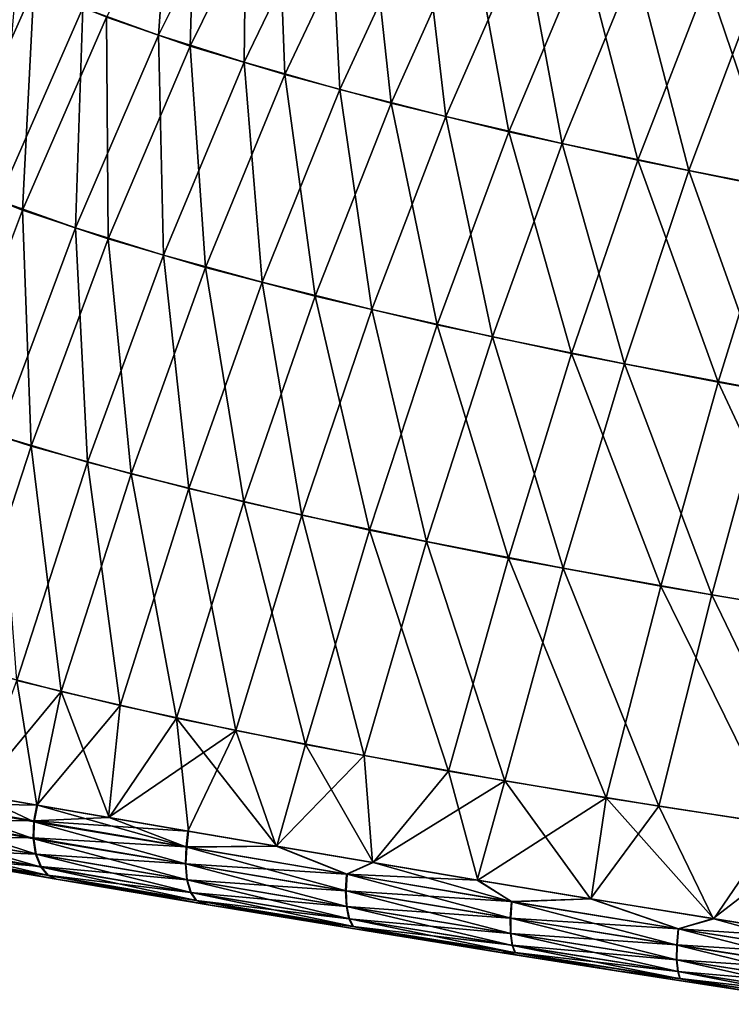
# Model space of a CAD drawing. Header units: metres. Extents: x -155 to 25, y -152 to 27.
# Tile 4 of 124: x -150 to -144, y -102 to -93. Entities that reach past the tile are written whole.
import ezdxf

# ---------------------------------------------------------------- set-up
doc = ezdxf.new("R2010")
doc.units = ezdxf.units.M
doc.layers.add('solid_12_401_052_XXX', color=7, linetype='CONTINUOUS')

msp = doc.modelspace()

# ---------------------------------------------------------------- linework, layer by layer
at = {"layer": 'solid_12_401_052_XXX'}
for points in [[(-149.084641, -93.437492, -13.351856), (-149.721039, -93.207458, -12.620772), (-148.962296, -91.728874, -12.26891)], [(-149.084641, -93.437492, -13.351856), (-148.962296, -91.728874, -12.26891), (-148.344009, -91.952866, -12.975691)], [(-149.520844, -93.287125, 12.873001), (-148.818207, -93.528915, 13.612912), (-148.768524, -91.80674, 12.512023)], [(-148.818207, -93.528915, 13.612912), (-148.086731, -92.042358, 13.229053), (-148.768524, -91.80674, 12.512023)], [(-148.364716, -93.665901, -14.002807), (-149.084641, -93.437492, -13.351856), (-148.344009, -91.952866, -12.975691)], [(-148.364716, -93.665901, -14.002807), (-148.344009, -91.952866, -12.975691), (-147.646683, -92.175697, -13.609221)], [(-148.818207, -93.528915, 13.612912), (-148.02095, -93.769897, 14.268022), (-148.086731, -92.042358, 13.229053)], [(-148.02095, -93.769897, 14.268022), (-147.31572, -92.277473, 13.868353), (-148.086731, -92.042358, 13.229053)], [(-147.558472, -93.89431, -14.583629), (-148.364716, -93.665901, -14.002807), (-147.646683, -92.175697, -13.609221)], [(-147.558472, -93.89431, -14.583629), (-147.646683, -92.175697, -13.609221), (-146.868484, -92.398468, -14.178083)], [(-148.02095, -93.769897, 14.268022), (-147.12735, -94.010841, 14.849595), (-147.31572, -92.277473, 13.868353)], [(-147.12735, -94.010841, 14.849595), (-146.454788, -92.512337, 14.439527), (-147.31572, -92.277473, 13.868353)], [(-146.66571, -94.122475, -15.10351), (-147.558472, -93.89431, -14.583629), (-146.868484, -92.398468, -14.178083)], [(-146.66571, -94.122475, -15.10351), (-146.868484, -92.398468, -14.178083), (-146.009811, -92.620697, -14.690131)], [(-147.12735, -94.010841, 14.849595), (-146.137436, -94.251282, 15.368347), (-146.454788, -92.512337, 14.439527)], [(-146.137436, -94.251282, 15.368347), (-145.504562, -92.746277, 14.951761), (-146.454788, -92.512337, 14.439527)], [(-145.686447, -94.349983, -15.571491), (-146.66571, -94.122475, -15.10351), (-146.009811, -92.620697, -14.690131)], [(-145.686447, -94.349983, -15.571491), (-146.009811, -92.620697, -14.690131), (-145.071228, -92.841827, -15.15308)], [(-150.85434, -94.662842, 12.345027), (-150.133759, -93.041412, 12.036014), (-150.662338, -92.78846, 11.089545)], [(-146.137436, -94.251282, 15.368347), (-145.051208, -94.490868, 15.834198), (-145.504562, -92.746277, 14.951761)], [(-145.051208, -94.490868, 15.834198), (-144.465698, -92.978867, 15.4134), (-145.504562, -92.746277, 14.951761)], [(-144.620712, -94.576744, -15.994929), (-145.686447, -94.349983, -15.571491), (-145.071228, -92.841827, -15.15308)], [(-144.620712, -94.576744, -15.994929), (-145.071228, -92.841827, -15.15308), (-144.053253, -93.061806, -15.573081)], [(-150.43399, -94.829926, -12.948285), (-150.278336, -92.972961, -11.799025), (-149.721039, -93.207458, -12.620772)], [(-145.051208, -94.490868, 15.834198), (-143.868652, -94.729767, 16.254305), (-144.465698, -92.978867, 15.4134)], [(-143.868652, -94.729767, 16.254305), (-143.338821, -93.210373, 15.830575), (-144.465698, -92.978867, 15.4134)], [(-150.85434, -94.662842, 12.345027), (-150.228409, -94.909363, 13.207944), (-150.133759, -93.041412, 12.036014)], [(-150.228409, -94.909363, 13.207944), (-149.520844, -93.287125, 12.873001), (-150.133759, -93.041412, 12.036014)], [(-143.46846, -94.802963, -16.379478), (-144.620712, -94.576744, -15.994929), (-144.053253, -93.061806, -15.573081)], [(-149.782532, -95.060463, -13.698367), (-150.43399, -94.829926, -12.948285), (-149.721039, -93.207458, -12.620772)], [(-149.782532, -95.060463, -13.698367), (-149.721039, -93.207458, -12.620772), (-149.084641, -93.437492, -13.351856)], [(-150.228409, -94.909363, 13.207944), (-149.508118, -95.151588, 13.965124), (-149.520844, -93.287125, 12.873001)], [(-149.508118, -95.151588, 13.965124), (-148.818207, -93.528915, 13.612912), (-149.520844, -93.287125, 12.873001)], [(-149.043091, -95.289116, -14.361353), (-149.782532, -95.060463, -13.698367), (-149.084641, -93.437492, -13.351856)], [(-149.043091, -95.289116, -14.361353), (-149.084641, -93.437492, -13.351856), (-148.364716, -93.665901, -14.002807)], [(-149.508118, -95.151588, 13.965124), (-148.687943, -95.39283, 14.630297), (-148.818207, -93.528915, 13.612912)], [(-148.687943, -95.39283, 14.630297), (-148.02095, -93.769897, 14.268022), (-148.818207, -93.528915, 13.612912)], [(-148.212097, -95.517883, -14.948572), (-149.043091, -95.289116, -14.361353), (-148.364716, -93.665901, -14.002807)], [(-148.212097, -95.517883, -14.948572), (-148.364716, -93.665901, -14.002807), (-147.558472, -93.89431, -14.583629)], [(-148.687943, -95.39283, 14.630297), (-147.765198, -95.634338, 15.216287), (-148.02095, -93.769897, 14.268022)], [(-147.765198, -95.634338, 15.216287), (-147.12735, -94.010841, 14.849595), (-148.02095, -93.769897, 14.268022)], [(-147.288681, -95.746765, -15.470473), (-148.212097, -95.517883, -14.948572), (-147.558472, -93.89431, -14.583629)], [(-147.288681, -95.746765, -15.470473), (-147.558472, -93.89431, -14.583629), (-146.66571, -94.122475, -15.10351)], [(-147.765198, -95.634338, 15.216287), (-146.739258, -95.875801, 15.735256), (-147.12735, -94.010841, 14.849595)], [(-146.739258, -95.875801, 15.735256), (-146.137436, -94.251282, 15.368347), (-147.12735, -94.010841, 14.849595)], [(-146.272369, -95.975471, -15.937346), (-147.288681, -95.746765, -15.470473), (-146.66571, -94.122475, -15.10351)], [(-146.272369, -95.975471, -15.937346), (-146.66571, -94.122475, -15.10351), (-145.686447, -94.349983, -15.571491)], [(-146.739258, -95.875801, 15.735256), (-145.609497, -96.116966, 16.198654), (-146.137436, -94.251282, 15.368347)], [(-145.609497, -96.116966, 16.198654), (-145.051208, -94.490868, 15.834198), (-146.137436, -94.251282, 15.368347)], [(-145.162552, -96.20388, -16.357801), (-146.272369, -95.975471, -15.937346), (-145.686447, -94.349983, -15.571491)], [(-145.162552, -96.20388, -16.357801), (-145.686447, -94.349983, -15.571491), (-144.620712, -94.576744, -15.994929)], [(-145.609497, -96.116966, 16.198654), (-144.375183, -96.357841, 16.614807), (-145.051208, -94.490868, 15.834198)], [(-144.375183, -96.357841, 16.614807), (-143.868652, -94.729767, 16.254305), (-145.051208, -94.490868, 15.834198)], [(-143.958618, -96.43206, -16.738319), (-145.162552, -96.20388, -16.357801), (-144.620712, -94.576744, -15.994929)], [(-143.958618, -96.43206, -16.738319), (-144.620712, -94.576744, -15.994929), (-143.46846, -94.802963, -16.379478)], [(-150.889389, -96.659851, 13.518506), (-150.228409, -94.909363, 13.207944), (-150.85434, -94.662842, 12.345027)], [(-144.375183, -96.357841, 16.614807), (-143.035538, -96.598526, 16.991091), (-143.868652, -94.729767, 16.254305)], [(-149.782532, -95.060463, -13.698367), (-150.436264, -96.807541, -14.017342), (-150.43399, -94.829926, -12.948285)], [(-150.889389, -96.659851, 13.518506), (-150.15509, -96.895836, 14.288257), (-150.228409, -94.909363, 13.207944)], [(-150.15509, -96.895836, 14.288257), (-149.508118, -95.151588, 13.965124), (-150.228409, -94.909363, 13.207944)], [(-149.782532, -95.060463, -13.698367), (-149.680832, -97.030235, -14.68786), (-150.436264, -96.807541, -14.017342)], [(-149.043091, -95.289116, -14.361353), (-149.680832, -97.030235, -14.68786), (-149.782532, -95.060463, -13.698367)], [(-150.15509, -96.895836, 14.288257), (-149.315689, -97.130859, 14.958663), (-149.508118, -95.151588, 13.965124)], [(-149.315689, -97.130859, 14.958663), (-148.687943, -95.39283, 14.630297), (-149.508118, -95.151588, 13.965124)], [(-149.043091, -95.289116, -14.361353), (-148.82872, -97.253242, -15.276788), (-149.680832, -97.030235, -14.68786)], [(-148.212097, -95.517883, -14.948572), (-148.82872, -97.253242, -15.276788), (-149.043091, -95.289116, -14.361353)], [(-149.315689, -97.130859, 14.958663), (-148.36763, -97.366486, 15.543988), (-148.687943, -95.39283, 14.630297)], [(-148.36763, -97.366486, 15.543988), (-147.765198, -95.634338, 15.216287), (-148.687943, -95.39283, 14.630297)], [(-148.212097, -95.517883, -14.948572), (-147.878403, -97.476738, -15.795737), (-148.82872, -97.253242, -15.276788)], [(-147.288681, -95.746765, -15.470473), (-147.878403, -97.476738, -15.795737), (-148.212097, -95.517883, -14.948572)], [(-148.36763, -97.366486, 15.543988), (-147.309586, -97.602547, 16.057714), (-147.765198, -95.634338, 15.216287)], [(-147.309586, -97.602547, 16.057714), (-146.739258, -95.875801, 15.735256), (-147.765198, -95.634338, 15.216287)], [(-147.288681, -95.746765, -15.470473), (-146.828812, -97.700539, -16.256123), (-147.878403, -97.476738, -15.795737)], [(-146.272369, -95.975471, -15.937346), (-146.828812, -97.700539, -16.256123), (-147.288681, -95.746765, -15.470473)], [(-147.309586, -97.602547, 16.057714), (-146.140289, -97.838844, 16.512705), (-146.739258, -95.875801, 15.735256)], [(-146.140289, -97.838844, 16.512705), (-145.609497, -96.116966, 16.198654), (-146.739258, -95.875801, 15.735256)], [(-146.272369, -95.975471, -15.937346), (-145.678833, -97.924477, -16.667791), (-146.828812, -97.700539, -16.256123)], [(-145.162552, -96.20388, -16.357801), (-145.678833, -97.924477, -16.667791), (-146.272369, -95.975471, -15.937346)], [(-146.140289, -97.838844, 16.512705), (-144.858261, -98.075218, 16.918533), (-145.609497, -96.116966, 16.198654)], [(-144.858261, -98.075218, 16.918533), (-144.375183, -96.357841, 16.614807), (-145.609497, -96.116966, 16.198654)], [(-145.162552, -96.20388, -16.357801), (-144.427139, -98.148445, -17.03813), (-145.678833, -97.924477, -16.667791)], [(-143.958618, -96.43206, -16.738319), (-144.427139, -98.148445, -17.03813), (-145.162552, -96.20388, -16.357801)], [(-144.858261, -98.075218, 16.918533), (-143.46196, -98.311562, 17.28359), (-144.375183, -96.357841, 16.614807)], [(-143.46196, -98.311562, 17.28359), (-143.035538, -96.598526, 16.991091), (-144.375183, -96.357841, 16.614807)], [(-143.958618, -96.43206, -16.738319), (-143.072372, -98.372398, -17.37394), (-144.427139, -98.148445, -17.03813)], [(-150.889389, -96.659851, 13.518506), (-150.757736, -98.740906, 14.586139), (-150.15509, -96.895836, 14.288257)], [(-150.436264, -96.807541, -14.017342), (-149.680832, -97.030235, -14.68786), (-150.276566, -98.868095, -14.98685)], [(-150.15509, -96.895836, 14.288257), (-150.757736, -98.740906, 14.586139), (-149.903168, -98.962433, 15.257899)], [(-150.15509, -96.895836, 14.288257), (-149.903168, -98.962433, 15.257899), (-149.315689, -97.130859, 14.958663)], [(-149.680832, -97.030235, -14.68786), (-149.407227, -99.078461, -15.573701), (-150.276566, -98.868095, -14.98685)], [(-149.680832, -97.030235, -14.68786), (-148.82872, -97.253242, -15.276788), (-149.407227, -99.078461, -15.573701)], [(-149.315689, -97.130859, 14.958663), (-149.903168, -98.962433, 15.257899), (-148.933884, -99.184937, 15.838426)], [(-149.315689, -97.130859, 14.958663), (-148.933884, -99.184937, 15.838426), (-148.36763, -97.366486, 15.543988)], [(-148.82872, -97.253242, -15.276788), (-148.433929, -99.289711, -16.085617), (-149.407227, -99.078461, -15.573701)], [(-148.82872, -97.253242, -15.276788), (-147.878403, -97.476738, -15.795737), (-148.433929, -99.289711, -16.085617)], [(-148.36763, -97.366486, 15.543988), (-148.933884, -99.184937, 15.838426), (-147.84787, -99.40834, 16.342373)], [(-148.36763, -97.366486, 15.543988), (-147.84787, -99.40834, 16.342373), (-147.309586, -97.602547, 16.057714)], [(-147.878403, -97.476738, -15.795737), (-147.355057, -99.501686, -16.534998), (-148.433929, -99.289711, -16.085617)], [(-147.878403, -97.476738, -15.795737), (-146.828812, -97.700539, -16.256123), (-147.355057, -99.501686, -16.534998)], [(-147.309586, -97.602547, 16.057714), (-147.84787, -99.40834, 16.342373), (-146.643188, -99.632454, 16.783861)], [(-147.309586, -97.602547, 16.057714), (-146.643188, -99.632454, 16.783861), (-146.140289, -97.838844, 16.512705)], [(-146.828812, -97.700539, -16.256123), (-146.168869, -99.714195, -16.932848), (-147.355057, -99.501686, -16.534998)], [(-146.828812, -97.700539, -16.256123), (-145.678833, -97.924477, -16.667791), (-146.168869, -99.714195, -16.932848)], [(-146.140289, -97.838844, 16.512705), (-146.643188, -99.632454, 16.783861), (-145.317612, -99.856964, 17.17374)], [(-146.140289, -97.838844, 16.512705), (-145.317612, -99.856964, 17.17374), (-144.858261, -98.075218, 16.918533)], [(-145.678833, -97.924477, -16.667791), (-144.873398, -99.926956, -17.287514), (-146.168869, -99.714195, -16.932848)], [(-145.678833, -97.924477, -16.667791), (-144.427139, -98.148445, -17.03813), (-144.873398, -99.926956, -17.287514)], [(-144.858261, -98.075218, 16.918533), (-145.317612, -99.856964, 17.17374), (-143.868774, -100.081528, 17.521458)], [(-144.858261, -98.075218, 16.918533), (-143.868774, -100.081528, 17.521458), (-143.46196, -98.311562, 17.28359)], [(-144.427139, -98.148445, -17.03813), (-143.466599, -100.139679, -17.606771), (-144.873398, -99.926956, -17.287514)], [(-144.427139, -98.148445, -17.03813), (-143.072372, -98.372398, -17.37394), (-143.466599, -100.139679, -17.606771)], [(-149.903168, -98.962433, 15.257899), (-150.757736, -98.740906, 14.586139), (-150.621918, -99.82827, 15.088069)], [(-150.276566, -98.868095, -14.98685), (-150.10791, -99.917152, -15.445591), (-150.625946, -99.827583, -15.085051)], [(-150.276566, -98.868095, -14.98685), (-149.407227, -99.078461, -15.573701), (-150.10791, -99.917152, -15.445591)], [(-149.903168, -98.962433, 15.257899), (-150.621918, -99.82827, 15.088069), (-150.103577, -99.9179, 15.448376)], [(-149.903168, -98.962433, 15.257899), (-150.103577, -99.9179, 15.448376), (-149.50087, -100.021927, 15.805766)], [(-148.933884, -99.184937, 15.838426), (-149.903168, -98.962433, 15.257899), (-149.50087, -100.021927, 15.805766)], [(-149.407227, -99.078461, -15.573701), (-149.505463, -100.021133, -15.803256), (-150.10791, -99.917152, -15.445591)], [(-149.407227, -99.078461, -15.573701), (-148.433929, -99.289711, -16.085617), (-149.505463, -100.021133, -15.803256)], [(-148.933884, -99.184937, 15.838426), (-149.50087, -100.021927, 15.805766), (-148.831879, -100.137459, 16.143257)], [(-148.933884, -99.184937, 15.838426), (-148.831879, -100.137459, 16.143257), (-148.08992, -100.264473, 16.462013)], [(-147.84787, -99.40834, 16.342373), (-148.933884, -99.184937, 15.838426), (-148.08992, -100.264473, 16.462013)], [(-148.433929, -99.289711, -16.085617), (-148.83667, -100.136635, -16.141022), (-149.505463, -100.021133, -15.803256)], [(-148.433929, -99.289711, -16.085617), (-148.094864, -100.263626, -16.460047), (-148.83667, -100.136635, -16.141022)], [(-148.433929, -99.289711, -16.085617), (-147.355057, -99.501686, -16.534998), (-148.094864, -100.263626, -16.460047)], [(-147.84787, -99.40834, 16.342373), (-148.08992, -100.264473, 16.462013), (-147.279297, -100.401901, 16.759855)], [(-146.643188, -99.632454, 16.783861), (-147.84787, -99.40834, 16.342373), (-147.279297, -100.401901, 16.759855)], [(-147.355057, -99.501686, -16.534998), (-147.284317, -100.401054, -16.758146), (-148.094864, -100.263626, -16.460047)], [(-147.355057, -99.501686, -16.534998), (-146.168869, -99.714195, -16.932848), (-147.284317, -100.401054, -16.758146)], [(-146.643188, -99.632454, 16.783861), (-147.279297, -100.401901, 16.759855), (-146.397095, -100.549446, 17.038147)], [(-145.317612, -99.856964, 17.17374), (-146.643188, -99.632454, 16.783861), (-146.397095, -100.549446, 17.038147)], [(-146.168869, -99.714195, -16.932848), (-146.402084, -100.548615, -17.036682), (-147.284317, -100.401054, -16.758146)], [(-146.168869, -99.714195, -16.932848), (-145.447952, -100.706161, -17.296402), (-146.402084, -100.548615, -17.036682)], [(-146.168869, -99.714195, -16.932848), (-144.873398, -99.926956, -17.287514), (-145.447952, -100.706161, -17.296402)], [(-150.998062, -99.900696, -14.809365), (-150.625946, -99.827583, -15.085051), (-150.10791, -99.917152, -15.445591)], [(-150.621918, -99.82827, 15.088069), (-150.994492, -99.901314, 14.81236), (-150.129761, -100.059631, 15.452426)], [(-150.621918, -99.82827, 15.088069), (-150.129761, -100.059631, 15.452426), (-150.103577, -99.9179, 15.448376)], [(-145.317612, -99.856964, 17.17374), (-146.397095, -100.549446, 17.038147), (-145.443039, -100.706963, 17.297646)], [(-145.317612, -99.856964, 17.17374), (-145.443039, -100.706963, 17.297646), (-144.412079, -100.87426, 17.540777)], [(-143.868774, -100.081528, 17.521458), (-145.317612, -99.856964, 17.17374), (-144.412079, -100.87426, 17.540777)], [(-151.000153, -100.044823, -14.782079), (-150.998062, -99.900696, -14.809365), (-150.133087, -100.049698, -15.450433)], [(-150.998062, -99.900696, -14.809365), (-150.10791, -99.917152, -15.445591), (-150.133087, -100.049698, -15.450433)], [(-150.996582, -100.045433, 14.785063), (-150.133316, -100.201469, 15.420884), (-150.994492, -99.901314, 14.81236)], [(-150.994492, -99.901314, 14.81236), (-150.133316, -100.201469, 15.420884), (-150.129761, -100.059631, 15.452426)], [(-150.133087, -100.049698, -15.450433), (-150.10791, -99.917152, -15.445591), (-149.505463, -100.021133, -15.803256)], [(-150.103577, -99.9179, 15.448376), (-150.129761, -100.059631, 15.452426), (-148.846512, -100.270493, 16.154676)], [(-149.50087, -100.021927, 15.805766), (-150.103577, -99.9179, 15.448376), (-148.846512, -100.270493, 16.154676)], [(-144.873398, -99.926956, -17.287514), (-144.416824, -100.873497, -17.539734), (-145.447952, -100.706161, -17.296402)], [(-144.873398, -99.926956, -17.287514), (-143.466599, -100.139679, -17.606771), (-144.416824, -100.873497, -17.539734)], [(-150.133087, -100.049698, -15.450433), (-149.505463, -100.021133, -15.803256), (-148.83667, -100.136635, -16.141022)], [(-148.831879, -100.137459, 16.143257), (-149.50087, -100.021927, 15.805766), (-148.846512, -100.270493, 16.154676)], [(-151.000153, -100.044823, -14.782079), (-150.133087, -100.049698, -15.450433), (-150.138062, -100.193199, -15.420719)], [(-150.972855, -100.183121, -14.721205), (-151.000153, -100.044823, -14.782079), (-150.138062, -100.193199, -15.420719)], [(-150.996582, -100.045433, 14.785063), (-150.113953, -100.330719, 15.356649), (-150.133316, -100.201469, 15.420884)], [(-150.96933, -100.183731, 14.724162), (-150.113953, -100.330719, 15.356649), (-150.996582, -100.045433, 14.785063)], [(-150.138062, -100.193199, -15.420719), (-150.133087, -100.049698, -15.450433), (-148.850723, -100.269775, -16.15271)], [(-150.129761, -100.059631, 15.452426), (-150.133316, -100.201469, 15.420884), (-148.853989, -100.412804, 16.12219)], [(-148.850723, -100.269775, -16.15271), (-150.133087, -100.049698, -15.450433), (-148.83667, -100.136635, -16.141022)], [(-148.853989, -100.412804, 16.12219), (-148.846512, -100.270493, 16.154676), (-150.129761, -100.059631, 15.452426)], [(-143.868774, -100.081528, 17.521458), (-144.412079, -100.87426, 17.540777), (-143.299026, -101.051239, 17.769327)], [(-150.972855, -100.183121, -14.721205), (-150.138062, -100.193199, -15.420719), (-150.11824, -100.329987, -15.353895)], [(-150.917389, -100.295212, -14.632377), (-150.972855, -100.183121, -14.721205), (-150.11824, -100.329987, -15.353895)], [(-150.96933, -100.183731, 14.724162), (-150.069977, -100.440582, 15.258883), (-150.113953, -100.330719, 15.356649)], [(-150.91391, -100.295815, 14.635292), (-150.069977, -100.440582, 15.258883), (-150.96933, -100.183731, 14.724162)], [(-148.850723, -100.269775, -16.15271), (-148.83667, -100.136635, -16.141022), (-148.094864, -100.263626, -16.460047)], [(-148.08992, -100.264473, 16.462013), (-148.831879, -100.137459, 16.143257), (-148.846512, -100.270493, 16.154676)], [(-143.466599, -100.139679, -17.606771), (-143.303497, -101.050537, -17.768473), (-144.416824, -100.873497, -17.539734)], [(-148.858185, -100.412094, -16.120234), (-150.138062, -100.193199, -15.420719), (-148.850723, -100.269775, -16.15271)], [(-150.11824, -100.329987, -15.353895), (-150.138062, -100.193199, -15.420719), (-148.858185, -100.412094, -16.120234)], [(-148.841888, -100.547256, 16.050142), (-148.853989, -100.412804, 16.12219), (-150.133316, -100.201469, 15.420884)], [(-150.133316, -100.201469, 15.420884), (-150.113953, -100.330719, 15.356649), (-148.841888, -100.547256, 16.050142)], [(-148.858185, -100.412094, -16.120234), (-148.850723, -100.269775, -16.15271), (-147.500961, -100.499199, -16.695978)], [(-148.853989, -100.412804, 16.12219), (-147.505814, -100.64035, 16.662569), (-148.846512, -100.270493, 16.154676)], [(-147.500961, -100.499199, -16.695978), (-148.850723, -100.269775, -16.15271), (-148.094864, -100.263626, -16.460047)], [(-148.08992, -100.264473, 16.462013), (-148.846512, -100.270493, 16.154676), (-147.49707, -100.499855, 16.697367)], [(-147.505814, -100.64035, 16.662569), (-147.49707, -100.499855, 16.697367), (-148.846512, -100.270493, 16.154676)], [(-147.500961, -100.499199, -16.695978), (-148.094864, -100.263626, -16.460047), (-147.284317, -100.401054, -16.758146)], [(-147.279297, -100.401901, 16.759855), (-148.08992, -100.264473, 16.462013), (-147.49707, -100.499855, 16.697367)], [(-150.917389, -100.295212, -14.632377), (-150.11824, -100.329987, -15.353895), (-150.077148, -100.434738, -15.262102)], [(-150.843338, -100.3685, -14.529556), (-150.917389, -100.295212, -14.632377), (-150.077148, -100.434738, -15.262102)], [(-150.91391, -100.295815, 14.635292), (-150.009476, -100.511414, 15.145456), (-150.069977, -100.440582, 15.258883)], [(-150.83992, -100.369095, 14.532422), (-150.009476, -100.511414, 15.145456), (-150.91391, -100.295815, 14.635292)], [(-148.846069, -100.546555, -16.048201), (-150.11824, -100.329987, -15.353895), (-148.858185, -100.412094, -16.120234)], [(-150.077148, -100.434738, -15.262102), (-150.11824, -100.329987, -15.353895), (-148.846069, -100.546555, -16.048201)], [(-148.810135, -100.654045, 15.945244), (-148.841888, -100.547256, 16.050142), (-150.113953, -100.330719, 15.356649)], [(-150.069977, -100.440582, 15.258883), (-148.810135, -100.654045, 15.945244), (-150.113953, -100.330719, 15.356649)], [(-150.843338, -100.3685, -14.529556), (-150.018021, -100.507317, -15.150501), (-150.449905, -100.454491, -14.677215)], [(-150.843338, -100.3685, -14.529556), (-150.077148, -100.434738, -15.262102), (-150.018021, -100.507317, -15.150501)], [(-150.83992, -100.369095, 14.532422), (-150.44487, -100.455353, 14.681273), (-149.942398, -100.541191, 15.032497)], [(-150.83992, -100.369095, 14.532422), (-149.942398, -100.541191, 15.032497), (-150.009476, -100.511414, 15.145456)], [(-148.81427, -100.653351, -15.94332), (-150.077148, -100.434738, -15.262102), (-148.846069, -100.546555, -16.048201)], [(-150.018021, -100.507317, -15.150501), (-150.077148, -100.434738, -15.262102), (-148.81427, -100.653351, -15.94332)], [(-147.50972, -100.639702, -16.661186), (-148.858185, -100.412094, -16.120234), (-147.500961, -100.499199, -16.695978)], [(-148.846069, -100.546555, -16.048201), (-148.858185, -100.412094, -16.120234), (-147.50972, -100.639702, -16.661186)], [(-147.499496, -100.771889, 16.587326), (-147.505814, -100.64035, 16.662569), (-148.853989, -100.412804, 16.12219)], [(-148.841888, -100.547256, 16.050142), (-147.499496, -100.771889, 16.587326), (-148.853989, -100.412804, 16.12219)], [(-147.500961, -100.499199, -16.695978), (-147.284317, -100.401054, -16.758146), (-146.402084, -100.548615, -17.036682)], [(-147.279297, -100.401901, 16.759855), (-147.49707, -100.499855, 16.697367), (-146.110107, -100.731117, 17.126717)], [(-146.397095, -100.549446, 17.038147), (-147.279297, -100.401901, 16.759855), (-146.110107, -100.731117, 17.126717)], [(-150.44487, -100.455353, 14.681273), (-150.449905, -100.454491, -14.677215), (-149.946503, -100.540497, -15.02986)], [(-150.018021, -100.507317, -15.150501), (-149.946503, -100.540497, -15.02986), (-150.449905, -100.454491, -14.677215)], [(-149.942398, -100.541191, 15.032497), (-150.44487, -100.455353, 14.681273), (-149.946503, -100.540497, -15.02986)], [(-148.764465, -100.721535, 15.823906), (-148.810135, -100.654045, 15.945244), (-150.069977, -100.440582, 15.258883)], [(-150.009476, -100.511414, 15.145456), (-148.764465, -100.721535, 15.823906), (-150.069977, -100.440582, 15.258883)], [(-148.76857, -100.720856, -15.822004), (-149.946503, -100.540497, -15.02986), (-150.018021, -100.507317, -15.150501)], [(-148.76857, -100.720856, -15.822004), (-150.018021, -100.507317, -15.150501), (-148.81427, -100.653351, -15.94332)], [(-150.009476, -100.511414, 15.145456), (-149.942398, -100.541191, 15.032497), (-148.661301, -100.756897, 15.72694)], [(-150.009476, -100.511414, 15.145456), (-148.661301, -100.756897, 15.72694), (-148.764465, -100.721535, 15.823906)], [(-147.50972, -100.639702, -16.661186), (-147.500961, -100.499199, -16.695978), (-146.113632, -100.730537, -17.125744)], [(-147.505814, -100.64035, 16.662569), (-146.120422, -100.869499, 17.089714), (-147.49707, -100.499855, 16.697367)], [(-146.113632, -100.730537, -17.125744), (-147.500961, -100.499199, -16.695978), (-146.402084, -100.548615, -17.036682)], [(-146.120422, -100.869499, 17.089714), (-146.110107, -100.731117, 17.126717), (-147.49707, -100.499855, 16.697367)], [(-149.942398, -100.541191, 15.032497), (-149.946503, -100.540497, -15.02986), (-148.665817, -100.756142, -15.724867)], [(-148.76857, -100.720856, -15.822004), (-148.665817, -100.756142, -15.724867), (-149.946503, -100.540497, -15.02986)], [(-148.661301, -100.756897, 15.72694), (-149.942398, -100.541191, 15.032497), (-148.665817, -100.756142, -15.724867)], [(-147.503387, -100.771248, -16.585953), (-148.846069, -100.546555, -16.048201), (-147.50972, -100.639702, -16.661186)], [(-148.81427, -100.653351, -15.94332), (-148.846069, -100.546555, -16.048201), (-147.503387, -100.771248, -16.585953)], [(-147.477646, -100.875336, 16.478607), (-147.499496, -100.771889, 16.587326), (-148.841888, -100.547256, 16.050142)], [(-148.810135, -100.654045, 15.945244), (-147.477646, -100.875336, 16.478607), (-148.841888, -100.547256, 16.050142)], [(-146.113632, -100.730537, -17.125744), (-146.402084, -100.548615, -17.036682), (-145.447952, -100.706161, -17.296402)], [(-145.443039, -100.706963, 17.297646), (-146.397095, -100.549446, 17.038147), (-146.110107, -100.731117, 17.126717)], [(-147.481506, -100.874695, -16.47724), (-148.81427, -100.653351, -15.94332), (-147.503387, -100.771248, -16.585953)], [(-148.76857, -100.720856, -15.822004), (-148.81427, -100.653351, -15.94332), (-147.481506, -100.874695, -16.47724)], [(-147.444321, -100.939697, 16.3531), (-147.477646, -100.875336, 16.478607), (-148.810135, -100.654045, 15.945244)], [(-148.764465, -100.721535, 15.823906), (-147.444321, -100.939697, 16.3531), (-148.810135, -100.654045, 15.945244)], [(-146.123932, -100.868927, -17.088743), (-147.50972, -100.639702, -16.661186), (-146.113632, -100.730537, -17.125744)], [(-147.503387, -100.771248, -16.585953), (-147.50972, -100.639702, -16.661186), (-146.123932, -100.868927, -17.088743)], [(-146.118958, -100.998055, 17.0123), (-146.120422, -100.869499, 17.089714), (-147.505814, -100.64035, 16.662569)], [(-147.499496, -100.771889, 16.587326), (-146.118958, -100.998055, 17.0123), (-147.505814, -100.64035, 16.662569)], [(-147.448151, -100.939072, -16.351742), (-148.665817, -100.756142, -15.724867), (-148.76857, -100.720856, -15.822004)], [(-147.448151, -100.939072, -16.351742), (-148.76857, -100.720856, -15.822004), (-147.481506, -100.874695, -16.47724)], [(-148.764465, -100.721535, 15.823906), (-148.661301, -100.756897, 15.72694), (-147.909729, -100.881325, 16.042936)], [(-148.764465, -100.721535, 15.823906), (-147.909729, -100.881325, 16.042936), (-147.444321, -100.939697, 16.3531)], [(-148.661301, -100.756897, 15.72694), (-148.665817, -100.756142, -15.724867), (-147.914322, -100.880569, -16.04114)], [(-147.448151, -100.939072, -16.351742), (-147.914322, -100.880569, -16.04114), (-148.665817, -100.756142, -15.724867)], [(-147.909729, -100.881325, 16.042936), (-148.661301, -100.756897, 15.72694), (-147.914322, -100.880569, -16.04114)], [(-146.123932, -100.868927, -17.088743), (-146.113632, -100.730537, -17.125744), (-144.711761, -100.958725, -17.477655)], [(-146.120422, -100.869499, 17.089714), (-144.719711, -101.095604, 17.439346), (-146.110107, -100.731117, 17.126717)], [(-144.711761, -100.958725, -17.477655), (-146.113632, -100.730537, -17.125744), (-145.447952, -100.706161, -17.296402)], [(-145.443039, -100.706963, 17.297646), (-146.110107, -100.731117, 17.126717), (-144.708633, -100.959229, 17.478371)], [(-144.719711, -101.095604, 17.439346), (-144.708633, -100.959229, 17.478371), (-146.110107, -100.731117, 17.126717)], [(-144.711761, -100.958725, -17.477655), (-145.447952, -100.706161, -17.296402), (-144.416824, -100.873497, -17.539734)], [(-144.412079, -100.87426, 17.540777), (-145.443039, -100.706963, 17.297646), (-144.708633, -100.959229, 17.478371)], [(-146.122467, -100.997482, -17.011333), (-147.503387, -100.771248, -16.585953), (-146.123932, -100.868927, -17.088743)], [(-147.481506, -100.874695, -16.47724), (-147.503387, -100.771248, -16.585953), (-146.122467, -100.997482, -17.011333)], [(-146.104874, -101.098358, 16.9016), (-146.118958, -100.998055, 17.0123), (-147.499496, -100.771889, 16.587326)], [(-147.477646, -100.875336, 16.478607), (-146.104874, -101.098358, 16.9016), (-147.499496, -100.771889, 16.587326)], [(-147.909729, -100.881325, 16.042936), (-147.914322, -100.880569, -16.04114), (-147.090973, -101.015099, -16.33518)], [(-147.448151, -100.939072, -16.351742), (-147.090973, -101.015099, -16.33518), (-147.914322, -100.880569, -16.04114)], [(-147.08638, -101.015846, 16.336714), (-147.909729, -100.881325, 16.042936), (-147.090973, -101.015099, -16.33518)], [(-147.444321, -100.939697, 16.3531), (-147.909729, -100.881325, 16.042936), (-147.08638, -101.015846, 16.336714)], [(-146.108368, -101.097794, -16.900635), (-147.481506, -100.874695, -16.47724), (-146.122467, -100.997482, -17.011333)], [(-147.448151, -100.939072, -16.351742), (-147.481506, -100.874695, -16.47724), (-146.108368, -101.097794, -16.900635)], [(-146.080933, -101.160042, 16.774216), (-146.104874, -101.098358, 16.9016), (-147.477646, -100.875336, 16.478607)], [(-147.444321, -100.939697, 16.3531), (-146.080933, -101.160042, 16.774216), (-147.477646, -100.875336, 16.478607)], [(-144.722824, -101.095108, -17.438633), (-146.123932, -100.868927, -17.088743), (-144.711761, -100.958725, -17.477655)], [(-146.122467, -100.997482, -17.011333), (-146.123932, -100.868927, -17.088743), (-144.722824, -101.095108, -17.438633)], [(-144.721237, -101.221466, 17.360603), (-144.719711, -101.095604, 17.439346), (-146.120422, -100.869499, 17.089714)], [(-146.118958, -100.998055, 17.0123), (-144.721237, -101.221466, 17.360603), (-146.120422, -100.869499, 17.089714)], [(-144.711761, -100.958725, -17.477655), (-144.416824, -100.873497, -17.539734), (-143.303497, -101.050537, -17.768473)], [(-144.412079, -100.87426, 17.540777), (-144.708633, -100.959229, 17.478371), (-143.298859, -101.182892, 17.769804)], [(-143.299026, -101.051239, 17.769327), (-144.412079, -100.87426, 17.540777), (-143.298859, -101.182892, 17.769804)], [(-146.084427, -101.159485, -16.773252), (-147.090973, -101.015099, -16.33518), (-147.448151, -100.939072, -16.351742)], [(-146.084427, -101.159485, -16.773252), (-147.448151, -100.939072, -16.351742), (-146.108368, -101.097794, -16.900635)], [(-147.444321, -100.939697, 16.3531), (-147.08638, -101.015846, 16.336714), (-146.19162, -101.159912, 16.608591)], [(-147.444321, -100.939697, 16.3531), (-146.19162, -101.159912, 16.608591), (-146.080933, -101.160042, 16.774216)], [(-147.08638, -101.015846, 16.336714), (-147.090973, -101.015099, -16.33518), (-146.196152, -101.159187, -16.607307)], [(-146.084427, -101.159485, -16.773252), (-146.196152, -101.159187, -16.607307), (-147.090973, -101.015099, -16.33518)], [(-146.19162, -101.159912, 16.608591), (-147.08638, -101.015846, 16.336714), (-146.196152, -101.159187, -16.607307)], [(-144.72435, -101.220978, -17.359894), (-146.122467, -100.997482, -17.011333), (-144.722824, -101.095108, -17.438633)], [(-146.108368, -101.097794, -16.900635), (-146.122467, -100.997482, -17.011333), (-144.72435, -101.220978, -17.359894)], [(-144.712173, -101.319138, 17.249285), (-144.721237, -101.221466, 17.360603), (-146.118958, -100.998055, 17.0123)], [(-146.104874, -101.098358, 16.9016), (-144.712173, -101.319138, 17.249285), (-146.118958, -100.998055, 17.0123)], [(-144.722824, -101.095108, -17.438633), (-144.711761, -100.958725, -17.477655), (-143.301544, -101.182472, -17.769295)], [(-144.719711, -101.095604, 17.439346), (-143.311356, -101.317261, 17.729088), (-144.708633, -100.959229, 17.478371)], [(-143.301544, -101.182472, -17.769295), (-144.711761, -100.958725, -17.477655), (-143.303497, -101.050537, -17.768473)], [(-143.311356, -101.317261, 17.729088), (-143.298859, -101.182892, 17.769804), (-144.708633, -100.959229, 17.478371)], [(-144.715271, -101.318649, -17.248579), (-146.108368, -101.097794, -16.900635), (-144.72435, -101.220978, -17.359894)], [(-146.084427, -101.159485, -16.773252), (-146.108368, -101.097794, -16.900635), (-144.715271, -101.318649, -17.248579)], [(-144.694382, -101.378761, 17.121582), (-144.712173, -101.319138, 17.249285), (-146.104874, -101.098358, 16.9016)], [(-146.080933, -101.160042, 16.774216), (-144.694382, -101.378761, 17.121582), (-146.104874, -101.098358, 16.9016)], [(-144.72435, -101.220978, -17.359894), (-144.722824, -101.095108, -17.438633), (-143.314041, -101.316849, -17.728584)], [(-143.314041, -101.316849, -17.728584), (-144.722824, -101.095108, -17.438633), (-143.301544, -101.182472, -17.769295)], [(-144.721237, -101.221466, 17.360603), (-143.314957, -101.44075, 17.649431), (-144.719711, -101.095604, 17.439346)], [(-143.314957, -101.44075, 17.649431), (-143.311356, -101.317261, 17.729088), (-144.719711, -101.095604, 17.439346)], [(-146.19162, -101.159912, 16.608591), (-146.196152, -101.159187, -16.607307), (-145.232147, -101.311951, -16.862005)], [(-146.084427, -101.159485, -16.773252), (-145.232147, -101.311951, -16.862005), (-146.196152, -101.159187, -16.607307)], [(-145.227783, -101.312637, 16.863079), (-146.19162, -101.159912, 16.608591), (-145.232147, -101.311951, -16.862005)], [(-146.080933, -101.160042, 16.774216), (-146.19162, -101.159912, 16.608591), (-145.227783, -101.312637, 16.863079)], [(-144.697449, -101.378281, -17.12088), (-145.232147, -101.311951, -16.862005), (-146.084427, -101.159485, -16.773252)], [(-144.697449, -101.378281, -17.12088), (-146.084427, -101.159485, -16.773252), (-144.715271, -101.318649, -17.248579)], [(-146.080933, -101.160042, 16.774216), (-145.227783, -101.312637, 16.863079), (-144.694382, -101.378761, 17.121582)], [(-143.317642, -101.440338, -17.648928), (-144.72435, -101.220978, -17.359894), (-143.314041, -101.316849, -17.728584)], [(-144.715271, -101.318649, -17.248579), (-144.72435, -101.220978, -17.359894), (-143.317642, -101.440338, -17.648928)], [(-143.308411, -101.536285, 17.538031), (-143.314957, -101.44075, 17.649431), (-144.721237, -101.221466, 17.360603)], [(-144.712173, -101.319138, 17.249285), (-143.308411, -101.536285, 17.538031), (-144.721237, -101.221466, 17.360603)], [(-145.227783, -101.312637, 16.863079), (-145.232147, -101.311951, -16.862005), (-144.197479, -101.473068, -17.09898)], [(-144.697449, -101.378281, -17.12088), (-144.197479, -101.473068, -17.09898), (-145.232147, -101.311951, -16.862005)], [(-144.193359, -101.473701, 17.099867), (-145.227783, -101.312637, 16.863079), (-144.197479, -101.473068, -17.09898)], [(-144.694382, -101.378761, 17.121582), (-145.227783, -101.312637, 16.863079), (-144.193359, -101.473701, 17.099867)], [(-143.311096, -101.535881, -17.537525), (-144.715271, -101.318649, -17.248579), (-143.317642, -101.440338, -17.648928)], [(-144.697449, -101.378281, -17.12088), (-144.715271, -101.318649, -17.248579), (-143.311096, -101.535881, -17.537525)], [(-143.293259, -101.594444, 17.410749), (-143.308411, -101.536285, 17.538031), (-144.712173, -101.319138, 17.249285)], [(-144.694382, -101.378761, 17.121582), (-143.293259, -101.594444, 17.410749), (-144.712173, -101.319138, 17.249285)], [(-143.295914, -101.59404, -17.410242), (-144.197479, -101.473068, -17.09898), (-144.697449, -101.378281, -17.12088)], [(-143.295914, -101.59404, -17.410242), (-144.697449, -101.378281, -17.12088), (-143.311096, -101.535881, -17.537525)], [(-144.694382, -101.378761, 17.121582), (-144.193359, -101.473701, 17.099867), (-143.293259, -101.594444, 17.410749)]]:
    msp.add_3dface(points, dxfattribs=at)

doc.saveas('drawing.dxf')
